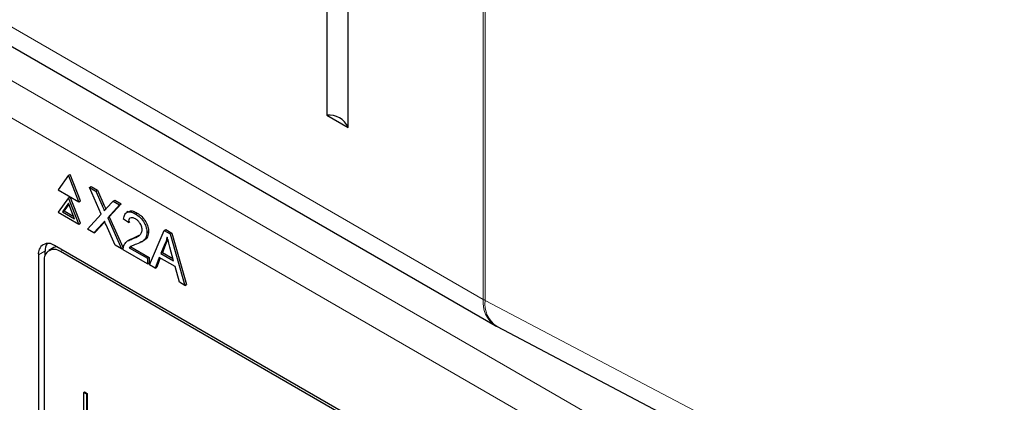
# Paper-space layout 'Blatt2' of a CAD drawing. Header units: millimetres. Extents: x 5 to 418, y 2 to 292.
# Tile 35 of 81: x 140.73 to 149.34, y 161.46 to 164.81. Entities that reach past the tile are written whole.
import ezdxf

# ---------------------------------------------------------------- set-up
doc = ezdxf.new("R2010")
doc.units = ezdxf.units.MM

psp = doc.layouts.new('Blatt2')

# ---------------------------------------------------------------- linework, layer by layer
at = {"color": 7, "linetype": 'Continuous', "lineweight": 18}
for p, q in [((144.7818, 162.3617), (144.7818, 193.6712)), ((144.7989, 193.6617), (144.7989, 162.3522)), ((136.1187, 167.3628), (144.7818, 162.3617)), ((140.2867, 164.487), (149.2011, 159.3408)), ((149.0597, 159.0959), (140.1452, 164.2421)), ((141.449, 163.1814), (141.4631, 163.1896)), ((141.4532, 163.0277), (141.4673, 163.0359)), ((140.9477, 162.7826), (140.8902, 162.7505)), ((141.0821, 162.7797), (141.1023, 162.7914)), ((144.7989, 162.3522), (151.5157, 158.8195))]:
    psp.add_line(p, q, dxfattribs=at)
at = {"color": 7, "linetype": 'Continuous', "lineweight": 25}
for p, q in [((143.4129, 187.6195), (143.4129, 163.9724)), ((143.6, 163.8644), (143.6, 187.5115)), ((136.2223, 167.1339), (144.8854, 162.1328)), ((143.4129, 163.9724), (143.6, 163.8644)), ((141.1536, 163.447), (141.0638, 163.3193)), ((141.1536, 163.447), (141.1677, 163.4552)), ((141.2434, 163.2156), (141.1536, 163.447)), ((141.2575, 163.2237), (141.1677, 163.4552)), ((141.0638, 163.3193), (141.2434, 163.2156)), ((141.337, 163.3412), (141.3511, 163.3493)), ((141.4405, 163.1079), (141.337, 163.3412)), ((141.337, 163.3412), (141.3922, 163.3093)), ((141.3511, 163.3493), (141.4064, 163.3174)), ((141.3922, 163.3093), (141.4064, 163.3174)), ((141.4064, 163.3174), (141.4631, 163.1896)), ((141.1536, 163.2511), (141.0638, 163.1233)), ((141.1536, 163.2511), (141.1677, 163.2592)), ((141.2434, 163.0196), (141.1536, 163.2511)), ((141.2575, 163.0278), (141.1677, 163.2592)), ((141.3922, 163.3093), (141.449, 163.1814)), ((141.1536, 163.2021), (141.1005, 163.1266)), ((141.1566, 163.1944), (141.1146, 163.1347)), ((141.2067, 163.0653), (141.1536, 163.2021)), ((141.2434, 163.2156), (141.2575, 163.2237)), ((141.4871, 163.1593), (141.5436, 163.2219)), ((141.5997, 163.1895), (141.4961, 163.0752)), ((141.6138, 163.1977), (141.5103, 163.0833)), ((141.5436, 163.2219), (141.5578, 163.23)), ((141.5436, 163.2219), (141.5997, 163.1895)), ((141.5578, 163.23), (141.6138, 163.1977)), ((141.5997, 163.1895), (141.6138, 163.1977)), ((141.0638, 163.1233), (141.2434, 163.0196)), ((141.1005, 163.1266), (141.1146, 163.1347)), ((141.1005, 163.1266), (141.2067, 163.0653)), ((141.1146, 163.1347), (141.1985, 163.0863)), ((141.3203, 162.9752), (141.4405, 163.1079)), ((141.4961, 163.0752), (141.5103, 163.0833)), ((141.4961, 163.0752), (141.6164, 162.8043)), ((141.5103, 163.0833), (141.6305, 162.8124)), ((141.677, 163.0342), (141.6353, 163.063)), ((141.6765, 163.1298), (141.6606, 163.1206)), ((141.7395, 163.1088), (141.7536, 163.117)), ((141.2434, 163.0196), (141.2575, 163.0278)), ((141.3762, 162.9429), (141.3203, 162.9752)), ((141.4532, 163.0277), (141.3762, 162.9429)), ((141.4673, 163.0359), (141.3904, 162.9511)), ((141.4707, 163.0397), (141.4673, 163.0359)), ((141.561, 162.8362), (141.4819, 163.0146)), ((141.677, 163.0342), (141.6911, 163.0423)), ((141.3762, 162.9429), (141.3904, 162.9511)), ((141.7104, 162.8904), (141.7246, 162.8986)), ((141.7246, 162.8986), (141.7715, 162.922)), ((141.8396, 162.9473), (141.8537, 162.9555)), ((141.8618, 162.6626), (141.991, 162.9636)), ((141.991, 162.9636), (142.0051, 162.9718)), ((141.991, 162.9636), (142.0427, 162.9338)), ((142.0051, 162.9718), (142.0568, 162.9419)), ((142.0427, 162.9338), (142.0568, 162.9419)), ((142.0427, 162.9338), (142.1718, 162.4836)), ((142.0568, 162.9419), (142.186, 162.4918)), ((141.0245, 162.8141), (140.9821, 162.7896)), ((148.1734, 158.7093), (141.0316, 162.8322)), ((141.6164, 162.8043), (141.561, 162.8362)), ((141.6164, 162.8043), (141.6305, 162.8124)), ((141.69, 162.8835), (141.6741, 162.8743)), ((141.6846, 162.813), (141.6988, 162.8212)), ((141.6846, 162.813), (141.8438, 162.7212)), ((141.708, 162.829), (141.6988, 162.8212)), ((141.6988, 162.8212), (141.8579, 162.7293)), ((141.7918, 162.8652), (141.8078, 162.8744)), ((141.9946, 162.8488), (141.9613, 162.7641)), ((142.0087, 162.857), (141.9754, 162.7722)), ((141.9946, 162.8488), (142.0087, 162.857)), ((142.0723, 162.7), (142.0407, 162.8169)), ((140.8902, 162.7505), (140.8902, 156.1366)), ((140.9477, 162.7826), (140.9477, 162.7449)), ((148.1531, 158.6977), (141.0821, 162.7797)), ((141.8438, 162.673), (141.6311, 162.7958)), ((141.8438, 162.7212), (141.8579, 162.7293)), ((141.8438, 162.7212), (141.8438, 162.673)), ((141.8579, 162.7293), (141.8579, 162.6812)), ((141.9475, 162.7287), (141.9105, 162.6345)), ((141.9564, 162.7235), (141.9246, 162.6427)), ((142.0861, 162.6486), (141.9475, 162.7287)), ((141.9613, 162.7641), (141.9754, 162.7722)), ((141.9613, 162.7641), (142.0723, 162.7)), ((141.9754, 162.7722), (142.0671, 162.7193)), ((140.9406, 162.698), (140.9406, 156.1657)), ((141.8438, 162.673), (141.8579, 162.6812)), ((141.9105, 162.6345), (141.8618, 162.6626)), ((141.9105, 162.6345), (141.9246, 162.6427)), ((142.1232, 162.5117), (142.0861, 162.6486)), ((142.1718, 162.4836), (142.1232, 162.5117)), ((142.1718, 162.4836), (142.186, 162.4918)), ((144.9026, 162.1233), (151.6193, 158.5905)), ((141.287, 161.5478), (141.294, 161.5519)), ((141.287, 161.5478), (141.3098, 161.5346)), ((141.287, 161.2539), (141.287, 161.5478)), ((141.294, 161.5519), (141.3169, 161.5387)), ((141.3098, 161.5346), (141.3169, 161.5387)), ((141.3098, 161.5346), (141.3098, 161.2407)), ((141.3169, 161.5387), (141.3169, 161.2447))]:
    psp.add_line(p, q, dxfattribs=at)
at = {"color": 7, "linetype": 'Continuous', "lineweight": 25, "flags": 128}
psp.add_lwpolyline([(141.0484, 162.8225), (141.0459, 162.822), (141.0245, 162.8141)], dxfattribs=at)
at = {"color": 7, "linetype": 'Continuous', "lineweight": 25}
for centre, radius, start, end in [((143.4357, 163.796), 0.178, 22.63295, 97.37243), ((140.9764, 162.7645), 0.0873, 50.79671, 189.21404), ((141.0682, 162.7881), 0.1206, 148.32821, 182.59756), ((141.0269, 162.712), 0.0873, 50.79671, 189.21404), ((145.1354, 162.5658), 0.5, 240.00269, 242.25729)]:
    psp.add_arc(centre, radius, start, end, dxfattribs=at)
at = {"color": 7, "linetype": 'Continuous', "lineweight": 18}
for centre, radius, start, end in [((145.0273, 162.3348), 0.2469, 173.76303, 234.92479), ((145.0258, 162.7846), 0.4882, 240.01611, 242.31134), ((145.0298, 162.3188), 0.2333, 171.76266, 236.95304)]:
    psp.add_arc(centre, radius, start, end, dxfattribs=at)
at = {"color": 7, "linetype": 'Continuous', "lineweight": 25}
for points, knots in [([(141.449, 163.1814), (141.4526, 163.1729), (141.4577, 163.1611), (141.464, 163.1457), (141.4652, 163.1391), (141.4658, 163.1359)], [0, 0, 0, 0, 0.561277, 0.781763, 1, 1, 1, 1]), ([(141.4631, 163.1896), (141.4667, 163.1811), (141.4717, 163.1693), (141.4774, 163.1559), (141.4784, 163.1513), (141.4786, 163.15)], [0, 0, 0, 0, 0.646868, 0.900977, 1, 1, 1, 1]), ([(141.4658, 163.1359), (141.4698, 163.1402), (141.4769, 163.1481), (141.484, 163.1559), (141.4871, 163.1593)], [0, 0, 0, 0, 0.56, 1, 1, 1, 1]), ([(141.6353, 163.063), (141.6377, 163.0783), (141.6425, 163.1088), (141.6704, 163.1295), (141.7053, 163.1264), (141.7281, 163.1147), (141.7395, 163.1088)], [0, 0, 0, 0, 0.280235, 0.558893, 0.779132, 1, 1, 1, 1]), ([(141.7386, 163.066), (141.7296, 163.0704), (141.7116, 163.0792), (141.69, 163.0748), (141.6785, 163.0577), (141.6775, 163.042), (141.677, 163.0342)], [0, 0, 0, 0, 0.28041, 0.559489, 0.779375, 1, 1, 1, 1]), ([(141.6784, 163.1267), (141.6816, 163.1297), (141.6917, 163.1392), (141.7199, 163.1338), (141.7424, 163.1226), (141.7536, 163.117)], [0, 0, 0, 0, 0.185653, 0.592247, 1, 1, 1, 1]), ([(141.7979, 162.971), (141.7968, 162.9812), (141.7946, 163.0017), (141.7777, 163.0315), (141.7582, 163.0533), (141.7451, 163.0618), (141.7386, 163.066)], [0, 0, 0, 0, 0.27908, 0.558612, 0.779043, 1, 1, 1, 1]), ([(141.7395, 163.1088), (141.7537, 163.0995), (141.782, 163.0809), (141.8159, 163.0353), (141.8366, 162.9876), (141.8386, 162.9608), (141.8396, 162.9473)], [0, 0, 0, 0, 0.280482, 0.559644, 0.779749, 1, 1, 1, 1]), ([(141.7536, 163.117), (141.7678, 163.1076), (141.7962, 163.089), (141.83, 163.0434), (141.8507, 162.9958), (141.8527, 162.9689), (141.8537, 162.9555)], [0, 0, 0, 0, 0.280482, 0.559644, 0.779749, 1, 1, 1, 1]), ([(141.4685, 163.0447), (141.4656, 163.0416), (141.4605, 163.036), (141.4554, 163.0302), (141.4532, 163.0277)], [0, 0, 0, 0, 0.560002, 1, 1, 1, 1]), ([(141.4819, 163.0146), (141.4794, 163.0203), (141.4749, 163.0303), (141.4705, 163.0403), (141.4685, 163.0447)], [0, 0, 0, 0, 0.56, 1, 1, 1, 1]), ([(141.6354, 162.8267), (141.641, 162.8381), (141.65, 162.8568), (141.6705, 162.8728), (141.6897, 162.8831), (141.7035, 162.888), (141.7104, 162.8904)], [0, 0, 0, 0, 0.339411, 0.559525, 0.779752, 1, 1, 1, 1]), ([(141.6902, 162.8832), (141.6947, 162.8859), (141.7056, 162.8921), (141.7176, 162.8962), (141.7246, 162.8986)], [0, 0, 0, 0, 0.421829, 1, 1, 1, 1]), ([(141.7104, 162.8904), (141.7312, 162.899), (141.7602, 162.9109), (141.7921, 162.9371), (141.796, 162.9597), (141.7979, 162.971)], [0, 0, 0, 0, 0.561313, 0.781386, 1, 1, 1, 1]), ([(141.8396, 162.9473), (141.8374, 162.9307), (141.833, 162.8973), (141.798, 162.8654), (141.7678, 162.853), (141.7493, 162.8453)], [0, 0, 0, 0, 0.278741, 0.558834, 1, 1, 1, 1]), ([(141.8537, 162.9555), (141.8515, 162.939), (141.8469, 162.9059), (141.8253, 162.8838), (141.8105, 162.8769), (141.8072, 162.8754)], [0, 0, 0, 0, 0.43566, 0.873431, 1, 1, 1, 1]), ([(142.0168, 162.9054), (142.0137, 162.8938), (142.0082, 162.873), (141.9987, 162.8562), (141.9946, 162.8488)], [0, 0, 0, 0, 0.559915, 1, 1, 1, 1]), ([(142.0407, 162.8169), (142.0363, 162.8334), (142.0283, 162.8629), (142.0203, 162.8924), (142.0168, 162.9054)], [0, 0, 0, 0, 0.560002, 1, 1, 1, 1]), ([(141.6311, 162.7958), (141.6312, 162.8021), (141.6314, 162.8133), (141.6342, 162.8226), (141.6354, 162.8267)], [0, 0, 0, 0, 0.559956, 1, 1, 1, 1]), ([(141.7493, 162.8453), (141.7416, 162.8424), (141.7288, 162.8376), (141.7112, 162.8307), (141.6965, 162.8241), (141.6886, 162.8167), (141.6846, 162.813)], [0, 0, 0, 0, 0.3400378, 0.5600628, 0.7800895, 1, 1, 1, 1]), ([(142.0222, 162.8855), (142.0216, 162.8836), (142.0184, 162.8728), (142.0131, 162.8642), (142.0087, 162.857)], [0, 0, 0, 0, 0.174052, 1, 1, 1, 1])]:
    psp.add_open_spline(points, degree=3, knots=knots, dxfattribs=at)

doc.saveas('drawing.dxf')
